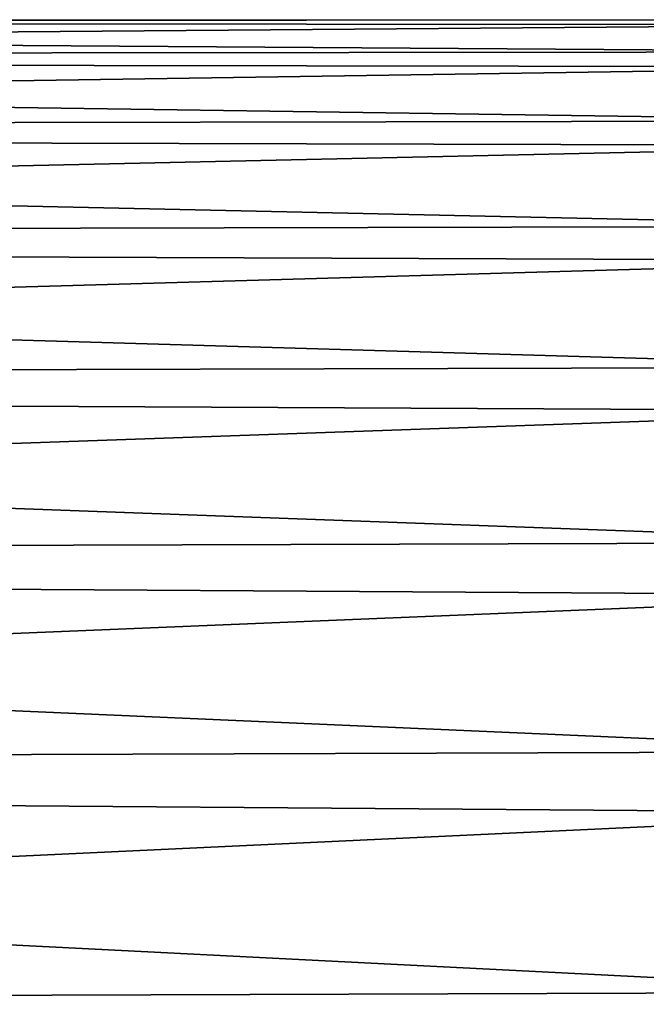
# Model space of a CAD drawing. Header units: metres. Extents: x -150 to 146, y -127 to 82.
# Tile 46 of 256: x -133.06 to -130.3, y 18.65 to 22.99. Entities that reach past the tile are written whole.
import ezdxf

# ---------------------------------------------------------------- set-up
doc = ezdxf.new("R2010")
doc.units = ezdxf.units.M
doc.layers.add('solid_ELLA_AP_WANNE_SW0001', color=7, linetype='CONTINUOUS')

msp = doc.modelspace()

# ---------------------------------------------------------------- linework, layer by layer
at = {"layer": 'solid_ELLA_AP_WANNE_SW0001'}
for points in [[(-148.600006, 22.977493, -1.017257), (-129, 22.989044, 0.709804), (-129, 22.967175, -1.228353)], [(-148.600006, 22.982046, 0.908597), (-129, 22.847647, 2.64292), (-129, 22.989044, 0.709804)], [(-148.600006, 22.977493, -1.017257), (-148.600006, 22.982046, 0.908597), (-129, 22.989044, 0.709804)], [(-148.600006, 22.982046, 0.908597), (-148.600006, 22.825468, 2.82808), (-129, 22.847647, 2.64292)], [(-148.600006, 22.81184, -2.935978), (-148.600006, 22.977493, -1.017257), (-129, 22.967175, -1.228353)], [(-148.600006, 22.81184, -2.935978), (-129, 22.967175, -1.228353), (-129, 22.782194, -3.157786)], [(-148.600006, 22.825468, 2.82808), (-129, 22.543987, 4.557266), (-129, 22.847647, 2.64292)], [(-148.600006, 22.825468, 2.82808), (-148.600006, 22.508854, 4.727735), (-129, 22.543987, 4.557266)], [(-148.600006, 22.486248, -4.834115), (-148.600006, 22.81184, -2.935978), (-129, 22.782194, -3.157786)], [(-148.600006, 22.486248, -4.834115), (-129, 22.782194, -3.157786), (-129, 22.435415, -5.064793)], [(-148.600006, 22.508854, 4.727735), (-129, 22.080219, 6.439247), (-129, 22.543987, 4.557266)], [(-148.600006, 22.508854, 4.727735), (-148.600006, 22.034428, 6.594243), (-129, 22.080219, 6.439247)], [(-148.600006, 22.003, -6.698358), (-148.600006, 22.486248, -4.834115), (-129, 22.435415, -5.064793)], [(-148.600006, 22.003, -6.698358), (-129, 22.435415, -5.064793), (-129, 21.929302, -6.93583)], [(-148.600006, 22.034428, 6.594243), (-129, 21.459641, 8.275496), (-129, 22.080219, 6.439247)], [(-148.600006, 22.034428, 6.594243), (-148.600006, 21.405512, 8.414517), (-129, 21.459641, 8.275496)], [(-148.600006, 21.365484, -8.515638), (-148.600006, 22.003, -6.698358), (-129, 21.929302, -6.93583)], [(-148.600006, 21.365484, -8.515638), (-129, 21.929302, -6.93583), (-129, 21.267447, -8.757608)], [(-148.600006, 21.405512, 8.414517), (-129, 20.686655, 10.052974), (-129, 21.459641, 8.275496)], [(-148.600006, 21.405512, 8.414517), (-148.600006, 20.626516, 10.175796), (-129, 20.686655, 10.052974)], [(-148.600006, 20.578171, -10.273213), (-148.600006, 21.365484, -8.515638), (-129, 21.267447, -8.757608)], [(-148.600006, 20.578171, -10.273213), (-129, 21.267447, -8.757608), (-129, 20.454552, -10.517192)], [(-148.600006, 20.626516, 10.175796), (-129, 19.766756, 11.759055), (-129, 20.686655, 10.052974)], [(-148.600006, 20.626516, 10.175796), (-148.600006, 19.702906, 11.865728), (-129, 19.766756, 11.759055)], [(-148.600006, 19.646578, -11.95876), (-148.600006, 20.578171, -10.273213), (-129, 20.454552, -10.517192)], [(-148.600006, 19.646578, -11.95876), (-129, 20.454552, -10.517192), (-129, 19.496389, -12.202082)], [(-148.600006, 19.702906, 11.865728), (-129, 18.706472, 13.381624), (-129, 19.766756, 11.759055)], [(-148.600006, 19.702906, 11.865728), (-148.600006, 18.641153, 13.472469), (-129, 18.706472, 13.381624)], [(-148.600006, 18.57724, -13.560462), (-148.600006, 19.646578, -11.95876), (-129, 19.496389, -12.202082)], [(-148.600006, 18.57724, -13.560462), (-129, 19.496389, -12.202082), (-129, 18.399765, -13.800314)], [(-148.600006, 18.641153, 13.472469), (-129, 17.513338, 14.909158), (-129, 18.706472, 13.381624)]]:
    msp.add_3dface(points, dxfattribs=at)

doc.saveas('drawing.dxf')
